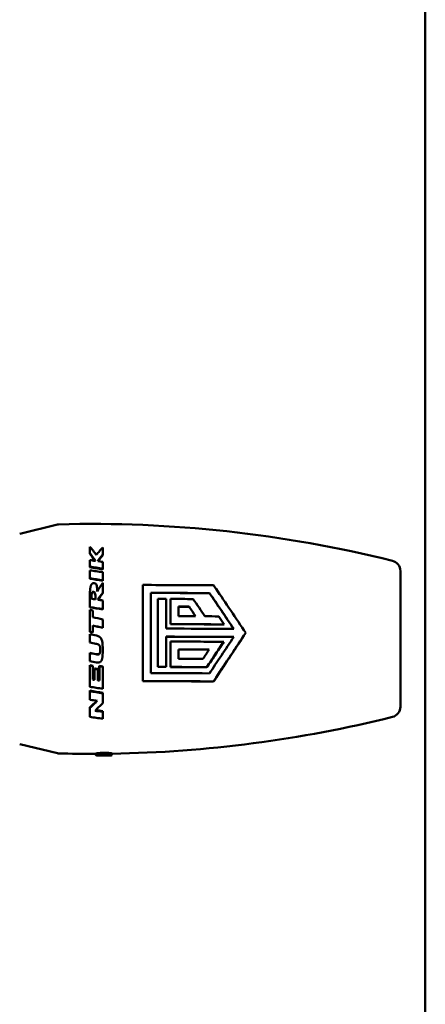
# Model space of a CAD drawing. Header units: millimetres. Extents: x 0 to 4584, y -120 to 1188.
# Tile 70 of 105: x 879 to 917, y 827 to 920. Entities that reach past the tile are written whole.
import ezdxf

# ---------------------------------------------------------------- set-up
doc = ezdxf.new("R2010")
doc.units = ezdxf.units.MM
doc.header["$LTSCALE"] = 2
doc.layers.add('Sichtbar (ISO)', color=7, linetype='Continuous', lineweight=50)

msp = doc.modelspace()

# ---------------------------------------------------------------- linework, layer by layer
at = {"layer": 'Sichtbar (ISO)'}
for p, q in [((917.3221, 677.4063), (917.3221, 977.4063)), ((879.0502, 871.838), (882.6167, 872.7047)), ((885.6683, 870.0186), (885.6684, 869.9446)), ((885.6683, 868.7297), (885.6684, 868.6674)), ((886.8853, 868.531), (886.8844, 868.4705)), ((914.9737, 855.5049), (914.9737, 868.3078)), ((885.6683, 867.6269), (885.6684, 867.5746)), ((886.8853, 867.4503), (886.8844, 867.3997)), ((890.6683, 857.9198), (890.6683, 866.9965)), ((886.0118, 866.35), (886.0117, 866.3095)), ((886.8853, 866.2601), (886.8844, 866.2203)), ((891.4293, 866.2524), (891.4293, 858.6759)), ((892.0943, 859.2602), (892.0943, 865.6815)), ((892.8553, 865.679), (892.8553, 862.8784)), ((893.2843, 863.299), (893.2843, 865.6774)), ((896.9643, 866.2227), (896.9643, 866.2288)), ((885.6683, 864.8994), (885.6684, 864.872)), ((886.8853, 864.7204), (886.8844, 864.6947)), ((894.0453, 864.9529), (894.0453, 864.0512)), ((895.0333, 864.9429), (895.0333, 864.9487)), ((886.8853, 862.9591), (886.8844, 862.9495)), ((893.2843, 863.2933), (893.2843, 863.299)), ((898.3383, 863.2691), (898.3383, 863.2748)), ((885.6683, 862.5826), (885.6684, 862.5764)), ((885.9518, 862.5196), (885.9517, 862.514)), ((892.8553, 862.1186), (892.8553, 859.2576)), ((900.3806, 862.4634), (900.3806, 862.469)), ((893.2843, 859.2561), (893.2843, 861.6553)), ((894.0453, 860.9088), (894.0453, 860.0247)), ((898.3023, 861.6257), (898.3023, 861.6313)), ((885.6683, 860.5689), (885.6684, 860.5811)), ((885.6683, 859.3934), (885.6684, 859.4164)), ((885.9662, 859.346), (885.9661, 859.3694)), ((886.1025, 859.0849), (886.1022, 859.1107)), ((886.4073, 859.0367), (886.4069, 859.0629)), ((886.5646, 859.328), (886.564, 859.3515)), ((886.8853, 859.2769), (886.8844, 859.3009)), ((892.0943, 859.2543), (892.0943, 859.2602)), ((892.8553, 859.2517), (892.8553, 859.2576)), ((893.2843, 859.2502), (893.2843, 859.2561)), ((896.7143, 859.2344), (896.7143, 859.2403)), ((886.1025, 858.0387), (886.1022, 858.0739)), ((886.5646, 857.9686), (886.564, 858.0044)), ((890.6683, 857.9136), (890.6683, 857.9198)), ((897.3503, 857.8847), (897.3503, 857.8909)), ((885.6683, 856.9728), (885.6684, 857.0178)), ((886.8853, 856.7654), (886.8844, 856.8123)), ((885.6683, 855.3882), (885.6685, 855.4477)), ((886.8853, 855.0183), (886.8844, 855.0812)), ((879.0502, 851.9746), (882.6167, 851.108)), ((886.2483, 851.0705), (886.2483, 850.9236)), ((887.4263, 850.9063), (886.5703, 850.9063)), ((887.7483, 851.0854), (887.7483, 850.9236))]:
    msp.add_line(p, q, dxfattribs=at)
for centre, radius, start, end in [((882.7348, 872.2188), 0.5, 91.519285, 103.658148), ((885.8337, 755.342), 117.4179, 76.012164, 91.518805), ((913.9737, 868.3078), 1, 0, 76.010246), ((913.9737, 855.5049), 1, 283.988317, 0), ((885.8337, 968.4706), 117.4179, 270.934316, 283.987824), ((882.7348, 851.5938), 0.5, 256.341852, 268.481154), ((885.8337, 968.4706), 117.4179, 268.481197, 270.202328)]:
    msp.add_arc(centre, radius, start, end, dxfattribs=at)
for centre, major_axis, ratio, start_param, end_param in [((886.7873, 861.906), (0.0744, 10.9495), 0.0058377, 5.5277829, 5.6190765), ((885.6837, 861.9059), (0.0101, -10.9541), 0.0010681, 3.9653367, 4.03989), ((884.7435, 862.7285), (3.372, -9.8097), 0.3993087, 2.1571812, 2.2509151), ((892.6144, 846.5462), (76.3436, -14.4467), 0.2746965, 1.6977442, 1.7039847), ((885.6837, 861.9058), (0.0086, -10.9545), 0.0011701, 4.0814501, 4.1628868), ((886.7873, 861.9062), (0.0623, 10.9494), 0.0069176, 5.362246, 5.4387437), ((890.9964, 851.4151), (-85.9924, 13.7531), 0.1748678, 4.7881564, 4.8023247), ((890.9261, 851.1067), (86.1538, -13.6866), 0.1776913, 1.6459289, 1.6600579), ((886.7873, 861.9061), (0.0531, 10.9496), 0.0075316, 5.24336, 5.3250325), ((886.9869, 860.2611), (6.2878, 12.64), 0.2503249, 1.1190152, 1.1926472), ((886.7873, 861.9059), (0.0433, 10.9502), 0.0080413, 5.1213607, 5.2165562), ((885.6837, 861.906), (0.0049, -10.9544), 0.0013358, 4.3434004, 4.4356123), ((887.9179, 864.6656), (24.7455, -3.5886), 0.0287152, 1.6442419, 1.6598888), ((886.8973, 860.0758), (-8.0739, -13.0187), 0.2271885, 4.3626351, 4.4180234), ((889.0562, 853.8296), (93.5176, -13.9122), 0.1192317, 1.611744, 1.6168348), ((886.8965, 860.0613), (8.088, 12.9337), 0.2285162, 1.2218454, 1.2745143), ((886.7873, 861.9061), (0.0289, 10.9498), 0.0085579, 4.9723416, 5.0506928), ((885.854, 859.4289), (-111.8678, 0.0001), 0.05598, 4.6497626, 4.6565772), ((897.1167, 862.5946), (6.8118, -10.129), 0.026307, 1.6962613, 1.8613784), ((885.6834, 861.9063), (0.0024, -10.9535), 0.0013703, 4.4597271, 4.6506116), ((888.2373, 854.6385), (-94.1225, 14.2003), 0.102658, 4.7422389, 4.7551702), ((886.2263, 864.2146), (13.3998, -2.8878), 0.0221059, 1.5960483, 1.6172146), ((888.205, 854.5125), (94.1957, -14.0977), 0.1037207, 1.6003365, 1.6132467), ((885.9408, 861.9063), (0.0021, 10.9537), 0.0009876, 4.9002322, 4.9593149), ((885.861, 858.5931), (-113.962, 0.0003), 0.0559513, 4.631816, 4.6405108), ((885.8609, 858.5917), (-113.8055, 0), 0.0559902, 4.6317045, 4.6404113), ((887.2891, 855.235), (78.6652, -17.49), 0.1020675, 1.5986176, 1.6104821), ((886.7873, 861.9062), (0.013, 10.9498), 0.008876, 4.8087044, 4.8813646), ((885.8454, 857.572), (116.1011, -0.0004), 0.055946, 1.4862445, 1.5001106), ((885.8582, 857.5598), (115.9562, 0.0015), 0.0561205, 1.4673182, 1.4786439), ((898.3817, 862.4121), (7.8352, -11.8803), 0.0308722, 1.6231027, 1.6872451), ((885.9408, 861.9063), (0.0006, 10.9539), 0.0010037, 4.7684122, 4.8276134), ((886.5433, 856.9103), (-78.7064, 17.5218), 0.0741507, 4.7245509, 4.7364101), ((886.5393, 856.8951), (78.8374, -17.4056), 0.0741537, 1.58279, 1.5946182), ((885.8378, 856.7542), (-117.1341, 0), 0.0559878, 4.6054658, 4.6487737), ((885.8379, 856.7568), (-117.0263, 0.0002), 0.0559684, 4.6053683, 4.6487163), ((885.6837, 861.9063), (0.0001, -10.954), 0.001408, 4.6722504, 4.7439879), ((885.6511, 858.3594), (81.5842, -17.1204), 0.0468468, 1.5725224, 1.5804158), ((885.7933, 862.5297), (2.4281, -0.5344), 0.0075671, 1.5071599, 1.6238878), ((884.8831, 859.6932), (-84.1672, 16.6457), 0.0231237, 4.700901, 4.7076327), ((885.8488, 854.4305), (-116.0008, 0), 0.0559869, 4.6168091, 4.6416713), ((885.8493, 854.431), (-115.8703, -0.0001), 0.0559972, 4.6167375, 4.6415957), ((885.6837, 861.9059), (-0.0024, -10.9509), 0.0013905, 4.8347825, 4.9064774), ((883.8977, 861.4252), (83.7941, -16.4455), 0.0058477, 4.7346682, 4.7413873), ((883.9219, 861.4918), (-83.9158, 16.3343), 0.0065541, 1.5928868, 1.5995907), ((885.8678, 853.6682), (113.881, -0.0002), 0.0559621, 1.4786707, 1.4989269), ((885.6837, 861.9063), (-0.005, -10.9535), 0.0013376, 4.9438644, 5.1386722), ((883.0906, 860.891), (-91.1424, 14.5215), 0.0073494, 1.600253, 1.6073224), ((885.6211, 859.4117), (7.608, -1.2109), 0.0013833, 4.7188092, 4.7579831), ((885.6906, 859.4189), (5.4447, -0.8594), 0.00107, 4.7084919, 4.7631837), ((885.9539, 861.9065), (-0.0043, 10.9542), 0.0010566, 4.3535271, 4.4764616), ((886.0774, 861.9067), (-0.0076, 10.8545), 0.0021804, 4.3515024, 4.4518586), ((886.2431, 859.0894), (1.6812, -0.2633), 0.0004485, 4.6285798, 4.8100343), ((886.0774, 861.9066), (0.0077, -10.9544), 0.0021804, 1.209918, 1.3102665), ((886.2652, 859.06), (1.8334, -0.2896), 0.0004584, 4.6235528, 4.7900494), ((886.3539, 861.9066), (-0.0166, 10.9533), 0.0046469, 4.3469386, 4.447276), ((886.7017, 859.3301), (1.2814, -0.2024), 0.000262, 4.6047717, 4.8555153), ((885.6835, 859.5274), (17.167, -2.7382), 0.0033505, 4.7642747, 4.7829895), ((886.7873, 861.9063), (-0.0332, 10.9492), 0.0084686, 4.2679718, 4.4698484), ((885.8543, 853.0123), (111.7814, -0.0001), 0.0559808, 1.5081241, 1.514944), ((885.6837, 861.9065), (-0.0075, -10.9539), 0.0012294, 5.1796127, 5.2645039), ((886.7873, 861.9074), (-0.0503, 10.9514), 0.0076949, 4.1256433, 4.2235892), ((879.7338, 867.1477), (-78.679, 13.6624), 0.1234133, 1.6677047, 1.6766026), ((885.6837, 861.9068), (-0.0098, -10.9542), 0.0010885, 5.3497523, 5.4508166), ((885.6837, 861.9067), (0.0097, 10.854), 0.0010885, 2.2081596, 2.2089889), ((880.4383, 879.0983), (80.2244, -14.5214), 0.2789331, 4.83416, 4.8431822), ((879.6918, 872.6996), (-77.7468, 13.1867), 0.2067042, 1.6898376, 1.6984303), ((886.7875, 861.9063), (-0.0645, 10.9491), 0.0067245, 3.9534891, 4.0319642)]:
    msp.add_ellipse(centre, major_axis=major_axis, ratio=ratio, start_param=start_param, end_param=end_param, dxfattribs=at)
for points, knots in [([(885.6683, 870.6111), (885.6683, 870.5174), (885.6683, 870.4211), (885.6683, 870.2236), (885.6683, 870.1223), (885.6683, 870.0186)], [0, 0, 0, 0, 0.046303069, 0.046303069, 0.092592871, 0.092592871, 0.092592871, 0.092592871]), ([(885.6683, 870.6111), (885.7716, 870.4908), (885.8742, 870.366), (886.0773, 870.1078), (886.1778, 869.9745), (886.2773, 869.8368)], [0, 0, 0, 0, 0.06706401, 0.06706401, 0.13388332, 0.13388332, 0.13388332, 0.13388332]), ([(886.2773, 869.8368), (886.3772, 869.9589), (886.4777, 870.0776), (886.6804, 870.3081), (886.7826, 870.4199), (886.8853, 870.5281)], [0.00000357, 0.00000357, 0.00000357, 0.00000357, 0.06109736, 0.06109736, 0.12239745, 0.12239745, 0.12239745, 0.12239745]), ([(886.1905, 869.2707), (886.1045, 869.4016), (886.018, 869.5294), (885.8438, 869.7788), (885.7563, 869.9004), (885.6683, 870.0186)], [0.00000985, 0.00000985, 0.00000985, 0.00000985, 0.05894002, 0.05894002, 0.11799756, 0.11799756, 0.11799756, 0.11799756]), ([(885.6683, 869.349), (885.7553, 869.336), (885.8423, 869.323), (886.0164, 869.2969), (886.1034, 869.2839), (886.1905, 869.2707)], [0.00000154, 0.00000154, 0.00000154, 0.00000154, 0.026642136, 0.026642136, 0.053277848, 0.053277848, 0.053277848, 0.053277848]), ([(886.8853, 869.8769), (886.8055, 869.7769), (886.7259, 869.6747), (886.5673, 869.4658), (886.4883, 869.3591), (886.4097, 869.2503)], [0, 0, 0, 0, 0.05004819, 0.05004819, 0.1000912, 0.1000912, 0.1000912, 0.1000912]), ([(886.4534, 869.2436), (886.5174, 869.3306), (886.5816, 869.4162), (886.7251, 869.6038), (886.8047, 869.7051), (886.8844, 869.8041)], [0.009317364, 0.009317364, 0.009317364, 0.009317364, 0.049683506, 0.049683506, 0.099369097, 0.099369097, 0.099369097, 0.099369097]), ([(886.8853, 869.8769), (886.8852, 869.8647), (886.885, 869.8526), (886.8847, 869.8283), (886.8846, 869.8162), (886.8844, 869.8041)], [-0.0100072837, -0.0100072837, -0.0100072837, -0.0100072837, -0.0050072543, -0.0050072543, -0.0000072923, -0.0000072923, -0.0000072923, -0.0000072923]), ([(886.8853, 868.531), (886.6824, 868.5645), (886.4795, 868.5979), (886.0738, 868.6641), (885.871, 868.697), (885.6683, 868.7297)], [0.00000101, 0.00000101, 0.00000101, 0.00000101, 0.06210362, 0.06210362, 0.1242064, 0.1242064, 0.1242064, 0.1242064]), ([(885.6683, 868.3678), (885.871, 868.3405), (886.0738, 868.313), (886.4795, 868.2578), (886.6824, 868.23), (886.8853, 868.2021)], [0.00000165, 0.00000165, 0.00000165, 0.00000165, 0.0616728, 0.0616728, 0.12334415, 0.12334415, 0.12334415, 0.12334415]), ([(885.6684, 868.6674), (885.871, 868.635), (886.0736, 868.6024), (886.4789, 868.5368), (886.6816, 868.5037), (886.8844, 868.4705)], [0.00000104, 0.00000104, 0.00000104, 0.00000104, 0.06203315, 0.06203315, 0.1240598, 0.1240598, 0.1240598, 0.1240598]), ([(885.6683, 865.857), (885.6683, 865.8971), (885.6685, 865.936), (885.6688, 865.9735), (885.669, 865.995), (885.6692, 866.016), (885.6695, 866.0365), (885.6697, 866.0521), (885.67, 866.0673), (885.6702, 866.0824), (885.6709, 866.1175), (885.6717, 866.1513), (885.6726, 866.1839), (885.6728, 866.1883), (885.6729, 866.1927), (885.673, 866.197), (885.6739, 866.2251), (885.6749, 866.2522), (885.676, 866.2786), (885.6768, 866.2997), (885.6778, 866.3203), (885.6788, 866.3404), (885.6793, 866.3494), (885.6798, 866.3582), (885.6803, 866.367), (885.6819, 866.3955), (885.6836, 866.4229), (885.6855, 866.4495), (885.686, 866.456), (885.6865, 866.4624), (885.687, 866.4688), (885.6885, 866.4885), (885.6901, 866.5077), (885.6918, 866.5264), (885.6936, 866.5461), (885.6955, 866.5652), (885.6975, 866.5838), (885.698, 866.5887), (885.6986, 866.5935), (885.6991, 866.5983), (885.7017, 866.6215), (885.7045, 866.6439), (885.7075, 866.6656), (885.7085, 866.6728), (885.7095, 866.6799), (885.7106, 866.6869), (885.7127, 866.7011), (885.7148, 866.7149), (885.7171, 866.7283), (885.7201, 866.7459), (885.7232, 866.7628), (885.7264, 866.7793), (885.7306, 866.8005), (885.7351, 866.8208), (885.7399, 866.8402), (885.7417, 866.8475), (885.7435, 866.8547), (885.7454, 866.8617), (885.7479, 866.8711), (885.7504, 866.8803), (885.7531, 866.8892), (885.7577, 866.905), (885.7626, 866.9202), (885.7678, 866.9347), (885.7728, 866.9488), (885.778, 866.9622), (885.7836, 866.9751), (885.787, 866.983), (885.7905, 866.9907), (885.7941, 866.9982), (885.7965, 867.0032), (885.799, 867.008), (885.8015, 867.0128), (885.8088, 867.0268), (885.8165, 867.0399), (885.8247, 867.052), (885.8314, 867.0618), (885.8382, 867.0709), (885.8454, 867.0793), (885.8501, 867.0849), (885.855, 867.0902), (885.8599, 867.0952), (885.8645, 867.0998), (885.8691, 867.1042), (885.8738, 867.1083), (885.8818, 867.1153), (885.8899, 867.1216), (885.8982, 867.1272), (885.9013, 867.1293), (885.9044, 867.1313), (885.9076, 867.1331), (885.9178, 867.1393), (885.9283, 867.1445), (885.9391, 867.1488), (885.9415, 867.1498), (885.9439, 867.1507), (885.9463, 867.1515), (885.9582, 867.1558), (885.9707, 867.159), (885.9836, 867.1613), (885.9991, 867.1641), (886.0153, 867.1656), (886.0323, 867.1655)], [0, 0, 0, 0, 0.03978477, 0.03978477, 0.03978477, 0.0625, 0.0625, 0.0625, 0.07964066, 0.07964066, 0.07964066, 0.11963082, 0.11963082, 0.11963082, 0.125, 0.125, 0.125, 0.15971222, 0.15971222, 0.15971222, 0.1875, 0.1875, 0.1875, 0.1998694, 0.1998694, 0.1998694, 0.24011454, 0.24011454, 0.24011454, 0.25, 0.25, 0.25, 0.28044305, 0.28044305, 0.28044305, 0.3125, 0.3125, 0.3125, 0.32087629, 0.32087629, 0.32087629, 0.36147299, 0.36147299, 0.36147299, 0.375, 0.375, 0.375, 0.40216695, 0.40216695, 0.40216695, 0.4375, 0.4375, 0.4375, 0.4829822, 0.4829822, 0.4829822, 0.5, 0.5, 0.5, 0.5226254, 0.5226254, 0.5226254, 0.5625, 0.5625, 0.5625, 0.60116372, 0.60116372, 0.60116372, 0.625, 0.625, 0.625, 0.64089355, 0.64089355, 0.64089355, 0.6875, 0.6875, 0.6875, 0.72508745, 0.72508745, 0.72508745, 0.75, 0.75, 0.75, 0.77315296, 0.77315296, 0.77315296, 0.8125, 0.8125, 0.8125, 0.82716777, 0.82716777, 0.82716777, 0.875, 0.875, 0.875, 0.88545354, 0.88545354, 0.88545354, 0.9375, 0.9375, 0.9375, 0.99999845, 0.99999845, 0.99999845, 0.99999845]), ([(886.0323, 867.1655), (886.0662, 867.1659), (886.0924, 867.1617), (886.1438, 867.1494), (886.1663, 867.1384), (886.2124, 867.1111), (886.2345, 867.0882), (886.2725, 867.038), (886.297, 866.9947), (886.3373, 866.855), (886.3497, 866.7741), (886.3613, 866.6367), (886.3638, 866.5897), (886.3681, 866.465), (886.3678, 866.4004), (886.3678, 866.3906)], [-0.018352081, -0.018352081, -0.018352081, -0.018352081, -0.017423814, -0.017423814, -0.015931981, -0.015931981, -0.012924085, -0.012924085, -0.008926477, -0.008926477, -0.005135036, -0.005135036, -0.003222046, -0.003222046, 0, 0, 0, 0]), ([(897.3503, 866.9677), (897.4293, 866.8521), (897.5076, 866.7374), (898.0096, 866.0011), (898.4861, 865.2978), (899.45, 863.8652), (899.9374, 863.1359), (900.3806, 862.469)], [-5.33093204, -5.33093204, -5.33093204, -5.33093204, -5.28718827, -5.28718827, -5.0468966, -5.0468966, -4.80660492, -4.80660492, -4.80660492, -4.80660492]), ([(886.0118, 866.35), (886.0044, 866.3513), (885.9973, 866.3521), (885.9904, 866.3525), (885.9865, 866.3527), (885.9827, 866.3529), (885.979, 866.3528), (885.9755, 866.3528), (885.9722, 866.3527), (885.9689, 866.3524), (885.9623, 866.3519), (885.9561, 866.3509), (885.9501, 866.3495), (885.941, 866.3473), (885.9324, 866.3441), (885.9247, 866.34), (885.9193, 866.3371), (885.9143, 866.3337), (885.9096, 866.3299), (885.9076, 866.3282), (885.9056, 866.3265), (885.9036, 866.3246), (885.9007, 866.3218), (885.8979, 866.3188), (885.8952, 866.3156), (885.8921, 866.3119), (885.8892, 866.3081), (885.8864, 866.304), (885.8854, 866.3025), (885.8843, 866.3009), (885.8833, 866.2993), (885.8793, 866.2929), (885.8755, 866.2859), (885.8721, 866.2784), (885.8696, 866.2732), (885.8673, 866.2677), (885.8651, 866.2619), (885.8634, 866.2574), (885.8618, 866.2528), (885.8603, 866.248), (885.8595, 866.2457), (885.8587, 866.2433), (885.858, 866.2409), (885.8554, 866.2322), (885.8529, 866.2231), (885.8507, 866.2136), (885.8492, 866.2072), (885.8478, 866.2006), (885.8464, 866.1939), (885.8452, 866.1878), (885.844, 866.1816), (885.8429, 866.1752), (885.8425, 866.1727), (885.8421, 866.1701), (885.8417, 866.1676), (885.8398, 866.1564), (885.8382, 866.1448), (885.8366, 866.1328), (885.8357, 866.1251), (885.8347, 866.1173), (885.8339, 866.1092), (885.833, 866.1017), (885.8323, 866.094), (885.8315, 866.0862), (885.8312, 866.0832), (885.831, 866.0803), (885.8307, 866.0773), (885.8295, 866.0637), (885.8284, 866.0496), (885.8274, 866.035), (885.8268, 866.0262), (885.8263, 866.0172), (885.8257, 866.0079), (885.8252, 865.9985), (885.8247, 865.9887), (885.8242, 865.9788), (885.8235, 865.9632), (885.8228, 865.9471), (885.8222, 865.9303), (885.8221, 865.9259), (885.8219, 865.9215), (885.8218, 865.9171), (885.8215, 865.9076), (885.8212, 865.8979), (885.821, 865.888), (885.8206, 865.8755), (885.8204, 865.8626), (885.8201, 865.8493), (885.8198, 865.8321), (885.8195, 865.8143), (885.8193, 865.7959), (885.8192, 865.7889), (885.8192, 865.7819), (885.8191, 865.7747), (885.819, 865.7652), (885.819, 865.7555), (885.8189, 865.7457), (885.8188, 865.7285), (885.8188, 865.7108), (885.8188, 865.6926)], [0, 0, 0, 0, 0.037563, 0.037563, 0.037563, 0.0588235, 0.0588235, 0.0588235, 0.0786393, 0.0786393, 0.0786393, 0.1176471, 0.1176471, 0.1176471, 0.1764706, 0.1764706, 0.1764706, 0.2172542, 0.2172542, 0.2172542, 0.2352941, 0.2352941, 0.2352941, 0.2628662, 0.2628662, 0.2628662, 0.2941176, 0.2941176, 0.2941176, 0.305821, 0.305821, 0.305821, 0.3529412, 0.3529412, 0.3529412, 0.3859691, 0.3859691, 0.3859691, 0.4117647, 0.4117647, 0.4117647, 0.4245656, 0.4245656, 0.4245656, 0.4705882, 0.4705882, 0.4705882, 0.5015703, 0.5015703, 0.5015703, 0.5294118, 0.5294118, 0.5294118, 0.5404276, 0.5404276, 0.5404276, 0.5882353, 0.5882353, 0.5882353, 0.6186552, 0.6186552, 0.6186552, 0.6470588, 0.6470588, 0.6470588, 0.6576266, 0.6576266, 0.6576266, 0.7058824, 0.7058824, 0.7058824, 0.7348819, 0.7348819, 0.7348819, 0.7647059, 0.7647059, 0.7647059, 0.8113929, 0.8113929, 0.8113929, 0.8235294, 0.8235294, 0.8235294, 0.8494125, 0.8494125, 0.8494125, 0.8823529, 0.8823529, 0.8823529, 0.9250133, 0.9250133, 0.9250133, 0.9411765, 0.9411765, 0.9411765, 0.9625717, 0.9625717, 0.9625717, 1, 1, 1, 1]), ([(885.8189, 865.6926), (885.8189, 865.6987), (885.8189, 865.7047), (885.8189, 865.7107), (885.819, 865.7203), (885.819, 865.7298), (885.8191, 865.7392), (885.8192, 865.7464), (885.8193, 865.7534), (885.8193, 865.7604), (885.8195, 865.7785), (885.8198, 865.796), (885.8201, 865.813), (885.8204, 865.8262), (885.8206, 865.8391), (885.821, 865.8517), (885.8212, 865.8614), (885.8215, 865.8708), (885.8218, 865.8801), (885.8219, 865.8846), (885.8221, 865.8891), (885.8222, 865.8936), (885.8228, 865.91), (885.8235, 865.9259), (885.8242, 865.9412), (885.8247, 865.9512), (885.8252, 865.961), (885.8257, 865.9705), (885.8263, 865.9795), (885.8268, 865.9883), (885.8274, 865.9969), (885.8284, 866.0115), (885.8295, 866.0256), (885.8307, 866.0392), (885.831, 866.0421), (885.8312, 866.0448), (885.8315, 866.0476), (885.8322, 866.0555), (885.833, 866.0633), (885.8339, 866.0709), (885.8347, 866.0787), (885.8356, 866.0864), (885.8366, 866.0939), (885.8381, 866.1059), (885.8398, 866.1175), (885.8417, 866.1287), (885.8421, 866.1311), (885.8425, 866.1335), (885.8429, 866.1359), (885.844, 866.1424), (885.8452, 866.1486), (885.8464, 866.1547), (885.8477, 866.1613), (885.8492, 866.1678), (885.8506, 866.174), (885.8529, 866.1835), (885.8553, 866.1926), (885.858, 866.2013), (885.8587, 866.2036), (885.8594, 866.206), (885.8602, 866.2083), (885.8618, 866.213), (885.8634, 866.2177), (885.8651, 866.2222), (885.8673, 866.2278), (885.8696, 866.2333), (885.872, 866.2385), (885.8755, 866.2459), (885.8792, 866.2528), (885.8833, 866.2592), (885.8843, 866.2608), (885.8853, 866.2623), (885.8863, 866.2638), (885.8891, 866.2679), (885.892, 866.2717), (885.8951, 866.2753), (885.8978, 866.2785), (885.9006, 866.2815), (885.9036, 866.2843), (885.9055, 866.2861), (885.9075, 866.2879), (885.9096, 866.2895), (885.9142, 866.2933), (885.9192, 866.2966), (885.9246, 866.2995), (885.9324, 866.3036), (885.941, 866.3068), (885.9501, 866.309), (885.9561, 866.3104), (885.9623, 866.3114), (885.9687, 866.3119), (885.9721, 866.3121), (885.9755, 866.3122), (885.9789, 866.3122), (885.9826, 866.3123), (885.9864, 866.3121), (885.9903, 866.3119), (885.9972, 866.3115), (886.0043, 866.3107), (886.0117, 866.3095)], [0.02440054, 0.02440054, 0.02440054, 0.02440054, 0.03752514, 0.03752514, 0.03752514, 0.05882353, 0.05882353, 0.05882353, 0.07517214, 0.07517214, 0.07517214, 0.11764706, 0.11764706, 0.11764706, 0.15091777, 0.15091777, 0.15091777, 0.17647059, 0.17647059, 0.17647059, 0.18899322, 0.18899322, 0.18899322, 0.23529412, 0.23529412, 0.23529412, 0.26558055, 0.26558055, 0.26558055, 0.29411765, 0.29411765, 0.29411765, 0.3428621, 0.3428621, 0.3428621, 0.35294118, 0.35294118, 0.35294118, 0.38182641, 0.38182641, 0.38182641, 0.41176471, 0.41176471, 0.41176471, 0.45999703, 0.45999703, 0.45999703, 0.47058824, 0.47058824, 0.47058824, 0.49880946, 0.49880946, 0.49880946, 0.52941176, 0.52941176, 0.52941176, 0.57568622, 0.57568622, 0.57568622, 0.58823529, 0.58823529, 0.58823529, 0.61422329, 0.61422329, 0.61422329, 0.64705882, 0.64705882, 0.64705882, 0.69428025, 0.69428025, 0.69428025, 0.70588235, 0.70588235, 0.70588235, 0.73718119, 0.73718119, 0.73718119, 0.76470588, 0.76470588, 0.76470588, 0.78271442, 0.78271442, 0.78271442, 0.82352941, 0.82352941, 0.82352941, 0.88235294, 0.88235294, 0.88235294, 0.92123793, 0.92123793, 0.92123793, 0.94117647, 0.94117647, 0.94117647, 0.96236869, 0.96236869, 0.96236869, 1, 1, 1, 1]), ([(886.0117, 866.3095), (886.0118, 866.3094), (886.0129, 866.3093), (886.015, 866.3089), (886.0159, 866.3088), (886.0184, 866.3084), (886.02, 866.308), (886.025, 866.3071), (886.0282, 866.3063), (886.0379, 866.3039), (886.0442, 866.302), (886.0663, 866.294), (886.0772, 866.2877), (886.1, 866.2726), (886.1157, 866.2579), (886.1438, 866.2162), (886.1619, 866.1802), (886.2005, 865.9844), (886.2041, 865.7977), (886.2045, 865.6376)], [0.0000007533, 0.0000007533, 0.0000007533, 0.0000007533, 0.0000264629, 0.0000264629, 0.0000429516, 0.0000429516, 0.0000757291, 0.0000757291, 0.000140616, 0.000140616, 0.000269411, 0.000269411, 0.0006060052, 0.0006060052, 0.0013103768, 0.0013103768, 0.0020643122, 0.0020643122, 0.003367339, 0.003367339, 0.003367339, 0.003367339]), ([(886.2048, 865.6376), (886.2049, 865.8081), (886.2025, 866.0133), (886.1622, 866.2198), (886.1438, 866.2566), (886.1161, 866.2975), (886.1007, 866.3127), (886.077, 866.3284), (886.0661, 866.3347), (886.044, 866.3426), (886.0378, 866.3445), (886.0282, 866.3469), (886.025, 866.3476), (886.0201, 866.3486), (886.0184, 866.3489), (886.016, 866.3494), (886.0151, 866.3495), (886.0129, 866.3499), (886.0119, 866.35), (886.0118, 866.35)], [-0.0035129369, -0.0035129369, -0.0035129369, -0.0035129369, -0.0020386, -0.0020386, -0.0012308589, -0.0012308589, -0.0005366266, -0.0005366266, -0.0002384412, -0.0002384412, -0.0001256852, -0.0001256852, -0.0000689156, -0.0000689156, -0.0000402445, -0.0000402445, -0.0000258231, -0.0000258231, -0.0000007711, -0.0000007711, -0.0000007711, -0.0000007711]), ([(893.2843, 865.6774), (893.6405, 865.6761), (893.9967, 865.6747), (894.7087, 865.6716), (895.0646, 865.67), (895.4203, 865.6683)], [0.000001, 0.000001, 0.000001, 0.000001, 0.10711188, 0.10711188, 0.21422278, 0.21422278, 0.21422278, 0.21422278]), ([(899.2453, 862.8472), (898.8662, 863.4147), (898.4634, 864.015), (897.6871, 865.1656), (897.3132, 865.7169), (896.9643, 866.2288)], [4.90603326, 4.90603326, 4.90603326, 4.90603326, 5.10470004, 5.10470004, 5.29261656, 5.29261656, 5.29261656, 5.29261656]), ([(899.2415, 862.8472), (898.868, 863.4064), (898.4714, 863.9975), (897.6959, 865.1469), (897.3168, 865.7057), (896.9643, 866.2227)], [4.85889679, 4.85889679, 4.85889679, 4.85889679, 5.05452614, 5.05452614, 5.24505974, 5.24505974, 5.24505974, 5.24505974]), ([(895.6503, 864.0442), (895.5471, 864.1959), (895.444, 864.3472), (895.2383, 864.6488), (895.1356, 864.7991), (895.0333, 864.9487)], [0.000001, 0.000001, 0.000001, 0.000001, 0.05547127, 0.05547127, 0.11094165, 0.11094165, 0.11094165, 0.11094165]), ([(895.6464, 864.0442), (895.5445, 864.194), (895.4427, 864.3434), (895.2383, 864.6431), (895.1356, 864.7933), (895.0333, 864.9429)], [0.00069584, 0.00069584, 0.00069584, 0.00069584, 0.05548151, 0.05548151, 0.1109618, 0.1109618, 0.1109618, 0.1109618]), ([(892.8553, 862.8784), (893.2071, 862.8772), (893.5599, 862.876), (895.6748, 862.8678), (897.458, 862.8586), (899.2453, 862.8472)], [5.41896769, 5.41896769, 5.41896769, 5.41896769, 5.51822151, 5.51822151, 6.0124692, 6.0124692, 6.0124692, 6.0124692]), ([(885.9518, 862.5196), (885.9203, 862.5266), (885.8888, 862.5336), (885.8573, 862.5406), (885.8258, 862.5476), (885.7943, 862.5546), (885.7628, 862.5616), (885.7313, 862.5686), (885.6998, 862.5756), (885.6683, 862.5826)], [0, 0, 0, 0, 0.33333333, 0.33333333, 0.33333333, 0.66666667, 0.66666667, 0.66666667, 0.99999712, 0.99999712, 0.99999712, 0.99999712]), ([(886.3123, 862.2109), (886.3668, 862.2001), (886.4167, 862.1849), (886.5027, 862.1525), (886.5471, 862.1305), (886.6294, 862.0732), (886.679, 862.0299), (886.756, 861.9084), (886.7936, 861.8314), (886.874, 861.4805), (886.8853, 861.1766), (886.8853, 860.8638)], [-0.36858997, -0.36858997, -0.36858997, -0.36858997, -0.30463464, -0.30463464, -0.22660322, -0.22660322, -0.14920522, -0.14920522, -0.0942609, -0.0942609, -0.000001, -0.000001, -0.000001, -0.000001]), ([(899.2453, 862.0873), (897.4554, 862.0988), (895.6697, 862.108), (893.5548, 862.1161), (893.2045, 862.1174), (892.8553, 862.1186)], [12.94046322, 12.94046322, 12.94046322, 12.94046322, 13.43540674, 13.43540674, 13.53394027, 13.53394027, 13.53394027, 13.53394027]), ([(899.2415, 862.0817), (897.44, 862.0933), (895.6425, 862.1025), (893.5292, 862.1106), (893.1918, 862.1118), (892.8553, 862.1129)], [12.86657164, 12.86657164, 12.86657164, 12.86657164, 13.36466598, 13.36466598, 13.45958263, 13.45958263, 13.45958263, 13.45958263]), ([(896.9643, 858.6523), (897.3167, 859.1884), (897.6951, 859.7613), (898.4716, 860.9308), (898.8699, 861.5275), (899.2453, 862.0873)], [1.303464, 1.303464, 1.303464, 1.303464, 1.49368407, 1.49368407, 1.69019731, 1.69019731, 1.69019731, 1.69019731]), ([(900.3806, 862.469), (899.9374, 861.8083), (899.45, 861.0776), (898.4861, 859.6231), (898.0096, 858.8992), (897.5076, 858.1318), (897.4293, 858.0119), (897.3503, 857.8909)], [-1.7242395, -1.7242395, -1.7242395, -1.7242395, -1.48394782, -1.48394782, -1.24365615, -1.24365615, -1.19991238, -1.19991238, -1.19991238, -1.19991238]), ([(900.3806, 862.4634), (899.9418, 861.8092), (899.4592, 861.0858), (898.5049, 859.6457), (898.0331, 858.929), (897.5263, 858.1542), (897.4387, 858.0201), (897.3503, 857.8847)], [4.75880584, 4.75880584, 4.75880584, 4.75880584, 4.9967107, 4.9967107, 5.23461555, 5.23461555, 5.28346637, 5.28346637, 5.28346637, 5.28346637]), ([(886.6451, 860.9273), (886.6451, 860.9223), (886.6451, 860.9173), (886.6451, 860.9123), (886.6451, 860.9041), (886.6451, 860.896), (886.645, 860.888), (886.645, 860.8798), (886.6449, 860.8717), (886.6448, 860.8638), (886.6448, 860.8595), (886.6447, 860.8552), (886.6447, 860.851), (886.6446, 860.8472), (886.6445, 860.8434), (886.6445, 860.8396), (886.6443, 860.8314), (886.6441, 860.8234), (886.6439, 860.8155), (886.6437, 860.8073), (886.6434, 860.7993), (886.6431, 860.7914), (886.643, 860.788), (886.6428, 860.7845), (886.6427, 860.7812), (886.6425, 860.7765), (886.6423, 860.7719), (886.6421, 860.7673), (886.6417, 860.7591), (886.6412, 860.751), (886.6407, 860.7431), (886.6402, 860.7344), (886.6396, 860.7258), (886.6389, 860.7174), (886.6383, 860.7096), (886.6376, 860.702), (886.6369, 860.6946), (886.6361, 860.6862), (886.6352, 860.678), (886.6342, 860.6699), (886.6337, 860.6664), (886.6333, 860.6629), (886.6328, 860.6595), (886.6322, 860.6545), (886.6315, 860.6496), (886.6307, 860.6448), (886.6293, 860.636), (886.6279, 860.6275), (886.6262, 860.6192), (886.6254, 860.6152), (886.6246, 860.6113), (886.6238, 860.6074), (886.6227, 860.6025), (886.6215, 860.5976), (886.6203, 860.5929), (886.6175, 860.582), (886.6144, 860.5715), (886.6108, 860.5617), (886.6078, 860.5536), (886.6046, 860.5459), (886.6009, 860.5385), (886.5983, 860.5332), (886.5955, 860.5281), (886.5926, 860.5232), (886.59, 860.519), (886.5873, 860.5149), (886.5844, 860.511), (886.5795, 860.5043), (886.5741, 860.4981), (886.5683, 860.4925), (886.5661, 860.4904), (886.5639, 860.4883), (886.5616, 860.4863), (886.5543, 860.4801), (886.5464, 860.4748), (886.5379, 860.4703), (886.5268, 860.4642), (886.5146, 860.4594), (886.5014, 860.4558), (886.491, 860.4531), (886.48, 860.4511), (886.4683, 860.4498), (886.465, 860.4495), (886.4617, 860.4491), (886.4584, 860.4489), (886.4502, 860.4482), (886.4416, 860.4479), (886.4328, 860.4477), (886.4251, 860.4476), (886.4172, 860.4478), (886.4091, 860.448), (886.4047, 860.4482), (886.4002, 860.4484), (886.3956, 860.4487), (886.3825, 860.4494), (886.3689, 860.4506), (886.3548, 860.4521), (886.3423, 860.4535), (886.3294, 860.4552), (886.3162, 860.4571), (886.3094, 860.4581), (886.3025, 860.4591), (886.2955, 860.4602), (886.2885, 860.4613), (886.2815, 860.4625), (886.2743, 860.4638), (886.2602, 860.4662), (886.2457, 860.4689), (886.2308, 860.4717)], [0, 0, 0, 0, 0.0127001, 0.0127001, 0.0127001, 0.0336558, 0.0336558, 0.0336558, 0.0551225, 0.0551225, 0.0551225, 0.0666667, 0.0666667, 0.0666667, 0.0771509, 0.0771509, 0.0771509, 0.0998139, 0.0998139, 0.0998139, 0.1231825, 0.1231825, 0.1231825, 0.1333333, 0.1333333, 0.1333333, 0.1473291, 0.1473291, 0.1473291, 0.172322, 0.172322, 0.172322, 0.2, 0.2, 0.2, 0.225479, 0.225479, 0.225479, 0.2541396, 0.2541396, 0.2541396, 0.2666667, 0.2666667, 0.2666667, 0.2846716, 0.2846716, 0.2846716, 0.317557, 0.317557, 0.317557, 0.3333333, 0.3333333, 0.3333333, 0.3535679, 0.3535679, 0.3535679, 0.4, 0.4, 0.4, 0.4387593, 0.4387593, 0.4387593, 0.4666667, 0.4666667, 0.4666667, 0.4910658, 0.4910658, 0.4910658, 0.5333333, 0.5333333, 0.5333333, 0.5493858, 0.5493858, 0.5493858, 0.6, 0.6, 0.6, 0.6666667, 0.6666667, 0.6666667, 0.7188736, 0.7188736, 0.7188736, 0.7333333, 0.7333333, 0.7333333, 0.76889, 0.76889, 0.76889, 0.8, 0.8, 0.8, 0.81714, 0.81714, 0.81714, 0.8666667, 0.8666667, 0.8666667, 0.9107794, 0.9107794, 0.9107794, 0.9333333, 0.9333333, 0.9333333, 0.9558736, 0.9558736, 0.9558736, 1, 1, 1, 1]), ([(886.2312, 860.4586), (886.246, 860.4556), (886.2605, 860.4529), (886.2746, 860.4505), (886.2818, 860.4492), (886.2889, 860.448), (886.2959, 860.4469), (886.3029, 860.4458), (886.3098, 860.4447), (886.3166, 860.4437), (886.3299, 860.4418), (886.3428, 860.4401), (886.3554, 860.4387), (886.3694, 860.4372), (886.383, 860.436), (886.3961, 860.4352), (886.4008, 860.435), (886.4053, 860.4347), (886.4099, 860.4346), (886.4179, 860.4343), (886.4257, 860.4342), (886.4333, 860.4343), (886.4423, 860.4344), (886.4509, 860.4348), (886.4592, 860.4355), (886.4625, 860.4357), (886.4657, 860.436), (886.4688, 860.4364), (886.4807, 860.4377), (886.4919, 860.4397), (886.5025, 860.4426), (886.5158, 860.4463), (886.528, 860.4512), (886.5392, 860.4574), (886.5475, 860.4619), (886.5551, 860.4672), (886.5622, 860.4733), (886.5646, 860.4754), (886.5671, 860.4776), (886.5694, 860.4799), (886.575, 860.4855), (886.5802, 860.4916), (886.5851, 860.4982), (886.5879, 860.502), (886.5906, 860.5061), (886.5931, 860.5103), (886.5961, 860.5152), (886.5989, 860.5205), (886.6016, 860.5259), (886.605, 860.5328), (886.6081, 860.5401), (886.6109, 860.5478), (886.6147, 860.5581), (886.618, 860.5691), (886.6209, 860.5808), (886.6219, 860.5845), (886.6228, 860.5883), (886.6237, 860.5922), (886.6248, 860.5971), (886.6259, 860.6022), (886.6269, 860.6073), (886.6285, 860.6157), (886.63, 860.6243), (886.6314, 860.6332), (886.6319, 860.6364), (886.6323, 860.6396), (886.6328, 860.6429), (886.6335, 860.648), (886.6342, 860.6532), (886.6349, 860.6585), (886.6358, 860.6667), (886.6367, 860.6749), (886.6376, 860.6834), (886.6381, 860.6886), (886.6386, 860.6939), (886.639, 860.6992), (886.6399, 860.71), (886.6407, 860.7211), (886.6414, 860.7324), (886.642, 860.7418), (886.6425, 860.7514), (886.643, 860.7612), (886.6433, 860.7677), (886.6435, 860.7744), (886.6438, 860.7811), (886.6441, 860.7891), (886.6444, 860.7972), (886.6446, 860.8054), (886.6448, 860.8132), (886.645, 860.8211), (886.6451, 860.8291), (886.6453, 860.8373), (886.6454, 860.8457), (886.6455, 860.8542), (886.6456, 860.8622), (886.6457, 860.8704), (886.6457, 860.8786), (886.6458, 860.8867), (886.6458, 860.8949), (886.6458, 860.9031)], [0, 0, 0, 0, 0.0441158, 0.0441158, 0.0441158, 0.0666667, 0.0666667, 0.0666667, 0.0891632, 0.0891632, 0.0891632, 0.1333333, 0.1333333, 0.1333333, 0.1825867, 0.1825867, 0.1825867, 0.2, 0.2, 0.2, 0.2307548, 0.2307548, 0.2307548, 0.2666667, 0.2666667, 0.2666667, 0.2806097, 0.2806097, 0.2806097, 0.3333333, 0.3333333, 0.3333333, 0.4, 0.4, 0.4, 0.4493718, 0.4493718, 0.4493718, 0.4666667, 0.4666667, 0.4666667, 0.5086766, 0.5086766, 0.5086766, 0.5333333, 0.5333333, 0.5333333, 0.5625676, 0.5625676, 0.5625676, 0.6, 0.6, 0.6, 0.6504284, 0.6504284, 0.6504284, 0.6666667, 0.6666667, 0.6666667, 0.6874385, 0.6874385, 0.6874385, 0.7212137, 0.7212137, 0.7212137, 0.7333333, 0.7333333, 0.7333333, 0.7525682, 0.7525682, 0.7525682, 0.7819923, 0.7819923, 0.7819923, 0.8, 0.8, 0.8, 0.8365216, 0.8365216, 0.8365216, 0.8666667, 0.8666667, 0.8666667, 0.8868763, 0.8868763, 0.8868763, 0.9108057, 0.9108057, 0.9108057, 0.9333333, 0.9333333, 0.9333333, 0.9565561, 0.9565561, 0.9565561, 0.9785386, 0.9785386, 0.9785386, 1, 1, 1, 1]), ([(886.6458, 860.9031), (886.6458, 860.9266), (886.6456, 860.9492), (886.6451, 860.9708), (886.645, 860.9784), (886.6448, 860.9859), (886.6445, 860.9932), (886.6441, 861.0062), (886.6436, 861.0189), (886.643, 861.0312), (886.6423, 861.0457), (886.6413, 861.0598), (886.6402, 861.0736), (886.6399, 861.0777), (886.6396, 861.0818), (886.6392, 861.0858), (886.6376, 861.1033), (886.6356, 861.1201), (886.6332, 861.1364), (886.6327, 861.1397), (886.6322, 861.143), (886.6316, 861.1463), (886.6295, 861.1593), (886.627, 861.1719), (886.6241, 861.1841), (886.6219, 861.1935), (886.6194, 861.2027), (886.6167, 861.2117), (886.6148, 861.2179), (886.6128, 861.224), (886.6106, 861.23), (886.6056, 861.2437), (886.5999, 861.2569), (886.5931, 861.2695), (886.5844, 861.2855), (886.574, 861.3006), (886.562, 861.314), (886.5604, 861.3157), (886.5589, 861.3174), (886.5573, 861.319), (886.5476, 861.3292), (886.537, 861.3384), (886.5257, 861.3468), (886.5206, 861.3506), (886.5155, 861.3542), (886.5102, 861.3576), (886.502, 861.363), (886.4934, 861.368), (886.4846, 861.3727), (886.4749, 861.3779), (886.4648, 861.3826), (886.4544, 861.3872), (886.45, 861.389), (886.4456, 861.3908), (886.4411, 861.3926), (886.4249, 861.3991), (886.4079, 861.405), (886.3901, 861.4105), (886.3761, 861.4148), (886.3617, 861.4189), (886.3467, 861.4228), (886.3372, 861.4253), (886.3275, 861.4277), (886.3176, 861.4301), (886.3097, 861.432), (886.3018, 861.4339), (886.2936, 861.4357), (886.2749, 861.4399), (886.2552, 861.4441), (886.2348, 861.4481)], [0, 0, 0, 0, 0.0673287, 0.0673287, 0.0673287, 0.0909091, 0.0909091, 0.0909091, 0.1326266, 0.1326266, 0.1326266, 0.1818182, 0.1818182, 0.1818182, 0.1965032, 0.1965032, 0.1965032, 0.2598466, 0.2598466, 0.2598466, 0.2727273, 0.2727273, 0.2727273, 0.32405, 0.32405, 0.32405, 0.3636364, 0.3636364, 0.3636364, 0.3912105, 0.3912105, 0.3912105, 0.4545455, 0.4545455, 0.4545455, 0.5352436, 0.5352436, 0.5352436, 0.5454545, 0.5454545, 0.5454545, 0.6085033, 0.6085033, 0.6085033, 0.6363636, 0.6363636, 0.6363636, 0.6797727, 0.6797727, 0.6797727, 0.7272727, 0.7272727, 0.7272727, 0.7469302, 0.7469302, 0.7469302, 0.8181818, 0.8181818, 0.8181818, 0.8739437, 0.8739437, 0.8739437, 0.9090909, 0.9090909, 0.9090909, 0.9366116, 0.9366116, 0.9366116, 1, 1, 1, 1]), ([(886.8853, 860.8638), (886.8853, 860.8337), (886.8852, 860.8043), (886.885, 860.7756), (886.8848, 860.7485), (886.8845, 860.7219), (886.8841, 860.6961), (886.8836, 860.6664), (886.883, 860.6377), (886.8823, 860.6097), (886.8817, 860.5875), (886.881, 860.5658), (886.8803, 860.5446), (886.8801, 860.5402), (886.88, 860.5358), (886.8798, 860.5315), (886.8788, 860.5057), (886.8777, 860.4807), (886.8765, 860.4562), (886.8757, 860.4397), (886.8748, 860.4236), (886.8738, 860.4077), (886.8733, 860.3996), (886.8728, 860.3916), (886.8723, 860.3837), (886.8707, 860.3597), (886.8689, 860.3363), (886.867, 860.3136), (886.8661, 860.3035), (886.8652, 860.2935), (886.8643, 860.2837), (886.8631, 860.271), (886.8618, 860.2586), (886.8605, 860.2463), (886.8582, 860.2243), (886.8556, 860.2029), (886.8528, 860.1822), (886.8523, 860.1786), (886.8519, 860.175), (886.8514, 860.1715), (886.849, 860.1544), (886.8465, 860.1378), (886.8438, 860.1216), (886.8409, 860.1041), (886.8378, 860.0872), (886.8345, 860.0707), (886.8301, 860.0492), (886.8255, 860.0285), (886.8204, 860.0087), (886.818, 859.9992), (886.8155, 859.9899), (886.8128, 859.9809), (886.8103, 859.9719), (886.8076, 859.9632), (886.8049, 859.9546), (886.7989, 859.9361), (886.7926, 859.9185), (886.7857, 859.902), (886.7781, 859.8836), (886.77, 859.8665), (886.7612, 859.8506), (886.7585, 859.8455), (886.7556, 859.8406), (886.7527, 859.8358), (886.7457, 859.824), (886.7383, 859.813), (886.7306, 859.8027), (886.7253, 859.7957), (886.7199, 859.789), (886.7143, 859.7827), (886.7073, 859.7747), (886.7, 859.7672), (886.6924, 859.7603), (886.6851, 859.7536), (886.6775, 859.7474), (886.6697, 859.7417), (886.6621, 859.7361), (886.6543, 859.7309), (886.6462, 859.7261), (886.6369, 859.7206), (886.6273, 859.7156), (886.6173, 859.711), (886.61, 859.7077), (886.6025, 859.7047), (886.5947, 859.7019), (886.5825, 859.6974), (886.5696, 859.6936), (886.556, 859.6904), (886.5507, 859.6892), (886.5453, 859.6881), (886.5398, 859.687), (886.5223, 859.6838), (886.5037, 859.6816), (886.4843, 859.6804), (886.4657, 859.6793), (886.4464, 859.6791), (886.4262, 859.6798), (886.4186, 859.68), (886.4109, 859.6804), (886.4031, 859.6809), (886.3921, 859.6816), (886.3808, 859.6826), (886.3694, 859.6838), (886.3509, 859.6856), (886.3319, 859.6881), (886.3123, 859.6913)], [0, 0, 0, 0, 0.0320867, 0.0320867, 0.0320867, 0.0625, 0.0625, 0.0625, 0.0973549, 0.0973549, 0.0973549, 0.125, 0.125, 0.125, 0.1307083, 0.1307083, 0.1307083, 0.1646048, 0.1646048, 0.1646048, 0.1875, 0.1875, 0.1875, 0.1991304, 0.1991304, 0.1991304, 0.2343548, 0.2343548, 0.2343548, 0.25, 0.25, 0.25, 0.2701489, 0.2701489, 0.2701489, 0.3062856, 0.3062856, 0.3062856, 0.3125, 0.3125, 0.3125, 0.3425864, 0.3425864, 0.3425864, 0.375, 0.375, 0.375, 0.4173603, 0.4173603, 0.4173603, 0.4375, 0.4375, 0.4375, 0.4573368, 0.4573368, 0.4573368, 0.5, 0.5, 0.5, 0.5473904, 0.5473904, 0.5473904, 0.5625, 0.5625, 0.5625, 0.5995909, 0.5995909, 0.5995909, 0.625, 0.625, 0.625, 0.6569528, 0.6569528, 0.6569528, 0.6875, 0.6875, 0.6875, 0.7167157, 0.7167157, 0.7167157, 0.75, 0.75, 0.75, 0.774147, 0.774147, 0.774147, 0.8125, 0.8125, 0.8125, 0.8274174, 0.8274174, 0.8274174, 0.875, 0.875, 0.875, 0.9204007, 0.9204007, 0.9204007, 0.9375, 0.9375, 0.9375, 0.9615004, 0.9615004, 0.9615004, 1, 1, 1, 1]), ([(886.6389, 861.0888), (886.6403, 861.0728), (886.6414, 861.0563), (886.6423, 861.0392), (886.6426, 861.034), (886.6428, 861.0287), (886.643, 861.0233), (886.6436, 861.0091), (886.6441, 860.9944), (886.6444, 860.9794), (886.6448, 860.9625), (886.645, 860.9451), (886.6451, 860.9273)], [0.82437497, 0.82437497, 0.82437497, 0.82437497, 0.88229436, 0.88229436, 0.88229436, 0.9, 0.9, 0.9, 0.94724646, 0.94724646, 0.94724646, 1, 1, 1, 1]), ([(893.2843, 861.6553), (894.122, 861.6523), (894.9592, 861.6488), (896.632, 861.6408), (897.4676, 861.6363), (898.3023, 861.6313)], [0.000001, 0.000001, 0.000001, 0.000001, 0.25183482, 0.25183482, 0.50366813, 0.50366813, 0.50366813, 0.50366813]), ([(896.3443, 860.0141), (896.4397, 860.1607), (896.5353, 860.3075), (896.727, 860.6013), (896.8231, 860.7484), (896.9193, 860.8954)], [0.000001, 0.000001, 0.000001, 0.000001, 0.05274396, 0.05274396, 0.10548683, 0.10548683, 0.10548683, 0.10548683]), ([(898.3023, 861.6313), (898.035, 861.2315), (897.7677, 860.8305), (897.2375, 860.0321), (896.9744, 859.6347), (896.7143, 859.2403)], [0.00000275, 0.00000275, 0.00000275, 0.00000275, 0.14438874, 0.14438874, 0.2881105, 0.2881105, 0.2881105, 0.2881105]), ([(898.3023, 861.6257), (898.0223, 861.2068), (897.734, 860.7742), (897.1997, 859.9692), (896.9532, 859.5966), (896.7143, 859.2344)], [4.94894034, 4.94894034, 4.94894034, 4.94894034, 5.09157245, 5.09157245, 5.21516048, 5.21516048, 5.21516048, 5.21516048]), ([(886.564, 858.0044), (886.5641, 858.2294), (886.5641, 858.4525), (886.5641, 858.8897), (886.5641, 859.1175), (886.564, 859.3515)], [-3.28292549, -3.28292549, -3.28292549, -3.28292549, -3.21421978, -3.21421978, -3.14551865, -3.14551865, -3.14551865, -3.14551865]), ([(886.5646, 859.328), (886.5647, 859.0971), (886.5648, 858.8681), (886.5648, 858.4146), (886.5647, 858.1902), (886.5646, 857.9686)], [0.000001, 0.000001, 0.000001, 0.000001, 0.07126863, 0.07126863, 0.14253355, 0.14253355, 0.14253355, 0.14253355]), ([(896.7143, 859.2403), (896.1434, 859.2434), (895.5721, 859.2463), (894.4287, 859.2516), (893.8566, 859.2539), (893.2843, 859.2561)], [0.00000137, 0.00000137, 0.00000137, 0.00000137, 0.17208298, 0.17208298, 0.34416487, 0.34416487, 0.34416487, 0.34416487]), ([(886.1022, 858.0739), (886.0734, 858.0783), (886.0445, 858.0827), (885.9992, 858.0895), (885.9828, 858.092), (885.9663, 858.0945)], [-3.637095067, -3.637095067, -3.637095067, -3.637095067, -3.628332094, -3.628332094, -3.623333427, -3.623333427, -3.623333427, -3.623333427]), ([(885.9663, 858.0593), (885.989, 858.0559), (886.0117, 858.0524), (886.0571, 858.0456), (886.0798, 858.0421), (886.1025, 858.0387)], [0.000005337, 0.000005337, 0.000005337, 0.000005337, 0.006900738, 0.006900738, 0.013797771, 0.013797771, 0.013797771, 0.013797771]), ([(886.8853, 857.1991), (886.6826, 857.2287), (886.4798, 857.2583), (886.0741, 857.3177), (885.8712, 857.3474), (885.6683, 857.3772)], [0.000001, 0.000001, 0.000001, 0.000001, 0.06165557, 0.06165557, 0.12331014, 0.12331014, 0.12331014, 0.12331014]), ([(886.4073, 857.9923), (886.4336, 857.9883), (886.4598, 857.9844), (886.5123, 857.9765), (886.5384, 857.9725), (886.5646, 857.9686)], [0.000003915, 0.000003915, 0.000003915, 0.000003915, 0.007981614, 0.007981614, 0.015941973, 0.015941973, 0.015941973, 0.015941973]), ([(886.564, 858.0044), (886.5177, 858.0114), (886.4714, 858.0184), (886.4193, 858.0263), (886.4133, 858.0272), (886.4074, 858.0281)], [-3.658738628, -3.658738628, -3.658738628, -3.658738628, -3.644687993, -3.644687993, -3.642879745, -3.642879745, -3.642879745, -3.642879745]), ([(885.6683, 856.9728), (885.8712, 856.938), (886.0741, 856.9034), (886.4798, 856.8342), (886.6826, 856.7997), (886.8853, 856.7654)], [0.00000171, 0.00000171, 0.00000171, 0.00000171, 0.06198555, 0.06198555, 0.12396974, 0.12396974, 0.12396974, 0.12396974]), ([(886.8844, 856.8123), (886.6819, 856.8464), (886.4793, 856.8805), (886.0739, 856.949), (885.8712, 856.9834), (885.6684, 857.0178)], [0.00000989, 0.00000989, 0.00000989, 0.00000989, 0.0619199, 0.0619199, 0.12383534, 0.12383534, 0.12383534, 0.12383534]), ([(885.6683, 855.3882), (885.785, 855.4951), (885.9015, 855.6037), (886.1342, 855.824), (886.2504, 855.9358), (886.3663, 856.0491)], [0, 0, 0, 0, 0.05311086, 0.05311086, 0.10622182, 0.10622182, 0.10622182, 0.10622182]), ([(886.3185, 856.0568), (886.2183, 855.9601), (886.118, 855.8646), (885.9015, 855.6612), (885.785, 855.5536), (885.6685, 855.4477)], [0.007195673, 0.007195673, 0.007195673, 0.007195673, 0.052844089, 0.052844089, 0.105744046, 0.105744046, 0.105744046, 0.105744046]), ([(886.8853, 855.8445), (886.7654, 855.7201), (886.6453, 855.5978), (886.4044, 855.3572), (886.2836, 855.239), (886.1627, 855.1229)], [0, 0, 0, 0, 0.05726259, 0.05726259, 0.11452502, 0.11452502, 0.11452502, 0.11452502]), ([(886.8853, 854.3723), (886.6827, 854.3988), (886.4799, 854.4255), (886.0742, 854.4791), (885.8713, 854.5061), (885.6683, 854.5332)], [0.00000103, 0.00000103, 0.00000103, 0.00000103, 0.06187347, 0.06187347, 0.12374589, 0.12374589, 0.12374589, 0.12374589]), ([(887.7483, 851.0854), (887.7483, 851.0909), (887.7286, 851.0975), (887.6522, 851.1114), (887.5963, 851.1186), (887.4616, 851.1306), (887.3863, 851.1356), (887.2374, 851.1416), (887.1672, 851.1433), (887.0284, 851.144), (886.9607, 851.1433), (886.8205, 851.1396), (886.7491, 851.1364), (886.5957, 851.1268), (886.5178, 851.1199), (886.389, 851.1051), (886.3385, 851.0974), (886.2677, 851.0828), (886.2489, 851.0761), (886.2483, 851.0707), (886.2483, 851.0706), (886.2483, 851.0705)], [0.47263998, 0.47263998, 0.47263998, 0.47263998, 0.50239684, 0.50239684, 0.53214282, 0.53214282, 0.55928446, 0.55928446, 0.58104356, 0.58104356, 0.60128152, 0.60128152, 0.6235062, 0.6235062, 0.65209085, 0.65209085, 0.67987756, 0.67987756, 0.708478, 0.708478, 0.70895548, 0.70895548, 0.70895548, 0.70895548]), ([(887.7483, 850.9236), (887.7483, 850.9288), (887.7295, 850.9358), (887.6529, 850.951), (887.5952, 850.9591), (887.4621, 850.973), (887.3777, 850.9796), (887.193, 850.9887), (887.0925, 850.9911), (886.9983, 850.9911), (886.9041, 850.9911), (886.8036, 850.9887), (886.6189, 850.9796), (886.5345, 850.973), (886.4014, 850.9591), (886.3437, 850.951), (886.2671, 850.9358), (886.2483, 850.9288), (886.2483, 850.9183), (886.2671, 850.914), (886.3437, 850.9085), (886.4014, 850.9072), (886.4987, 850.9064), (886.5331, 850.9063), (886.5704, 850.9063)], [-0.11304363, -0.11304363, -0.11304363, -0.11304363, -0.08478274, -0.08478274, -0.05652184, -0.05652184, -0.02826092, -0.02826092, 0, 0, 0, 0.02826092, 0.02826092, 0.05652184, 0.05652184, 0.08478274, 0.08478274, 0.11304363, 0.11304363, 0.14130453, 0.14130453, 0.16956543, 0.16956543, 0.18259566, 0.18259566, 0.18259566, 0.18259566]), ([(887.4262, 850.9063), (887.4635, 850.9063), (887.4979, 850.9064), (887.5952, 850.9072), (887.6529, 850.9085), (887.7295, 850.914), (887.7483, 850.9183), (887.7483, 850.9236)], [0.269578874, 0.269578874, 0.269578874, 0.269578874, 0.282609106, 0.282609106, 0.310870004, 0.310870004, 0.339130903, 0.339130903, 0.339130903, 0.339130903])]:
    msp.add_open_spline(points, degree=3, knots=knots, dxfattribs=at)
for points in [[(890.6683, 866.9965), (892.856, 866.9908), (895.1032, 866.9814), (897.3503, 866.9677)], [(896.9643, 866.2288), (895.1036, 866.2393), (893.2485, 866.2471), (891.4293, 866.2524)], [(896.9643, 866.2227), (895.1038, 866.2333), (893.2486, 866.2411), (891.4293, 866.2465)], [(892.8553, 859.2518), (892.6011, 859.2526), (892.3474, 859.2534), (892.0943, 859.2543)], [(896.7143, 859.2344), (895.5655, 859.2406), (894.4199, 859.2458), (893.2843, 859.2502)], [(891.4293, 858.6759), (893.2485, 858.6706), (895.1036, 858.6628), (896.9643, 858.6523)], [(897.3503, 857.8909), (895.1032, 857.9046), (892.856, 857.9141), (890.6683, 857.9198)], [(897.3503, 857.8847), (895.1037, 857.8984), (892.8561, 857.9079), (890.6683, 857.9136)]]:
    msp.add_open_spline(points, degree=3, dxfattribs=at)

doc.saveas('drawing.dxf')
